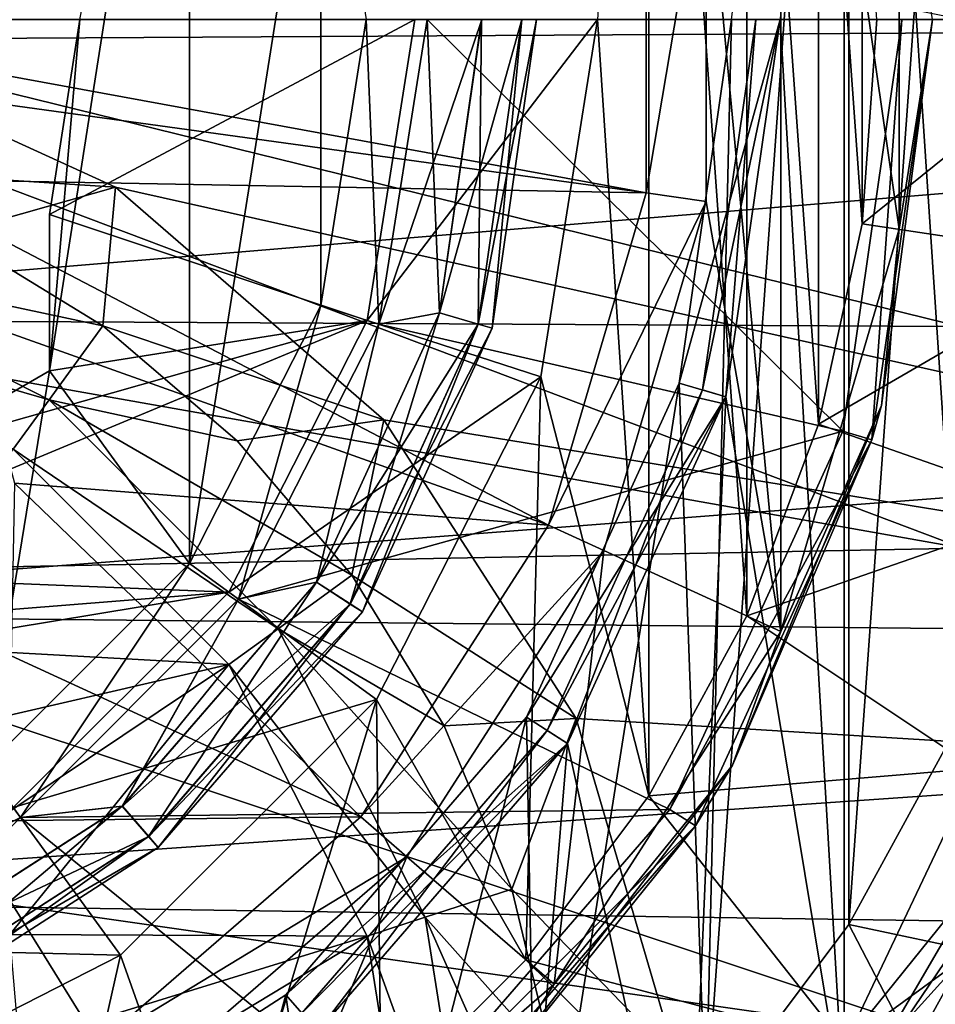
# Model space of a CAD drawing. Header units: millimetres. Extents: x -144 to 364, y -408 to 1133.
# Tile 130 of 256: x 80 to 87, y -8 to 0. Entities that reach past the tile are written whole.
import ezdxf

# ---------------------------------------------------------------- set-up
doc = ezdxf.new("R2010")
doc.units = ezdxf.units.MM
doc.header["$LTSCALE"] = 41.718519
for name, color, linetype in [('1', 7, 'CONTINUOUS'), ('104', 7, 'CONTINUOUS'), ('121', 7, 'CONTINUOUS'), ('219', 7, 'CONTINUOUS'), ('220', 7, 'CONTINUOUS'), ('221', 7, 'CONTINUOUS'), ('225', 7, 'CONTINUOUS'), ('227', 7, 'CONTINUOUS'), ('228', 7, 'CONTINUOUS'), ('229', 7, 'CONTINUOUS'), ('230', 7, 'CONTINUOUS'), ('231', 7, 'CONTINUOUS'), ('232', 7, 'CONTINUOUS'), ('233', 7, 'CONTINUOUS'), ('234', 7, 'CONTINUOUS'), ('239', 7, 'CONTINUOUS'), ('241', 7, 'CONTINUOUS'), ('271', 7, 'CONTINUOUS'), ('274', 7, 'CONTINUOUS'), ('275', 7, 'CONTINUOUS'), ('276', 7, 'CONTINUOUS'), ('281', 7, 'CONTINUOUS'), ('283', 7, 'CONTINUOUS'), ('301', 7, 'CONTINUOUS'), ('302', 7, 'CONTINUOUS'), ('306', 7, 'CONTINUOUS'), ('309', 7, 'CONTINUOUS'), ('310', 7, 'CONTINUOUS'), ('314', 7, 'CONTINUOUS'), ('315', 7, 'CONTINUOUS'), ('316', 7, 'CONTINUOUS'), ('317', 7, 'CONTINUOUS'), ('318', 7, 'CONTINUOUS'), ('320', 7, 'CONTINUOUS'), ('323', 7, 'CONTINUOUS'), ('324', 7, 'CONTINUOUS'), ('672', 7, 'CONTINUOUS'), ('690', 7, 'CONTINUOUS'), ('714', 7, 'CONTINUOUS'), ('729', 7, 'CONTINUOUS'), ('730', 7, 'CONTINUOUS'), ('87', 7, 'CONTINUOUS'), ('92', 7, 'CONTINUOUS')]:
    doc.layers.add(name, color=color, linetype=linetype)

msp = doc.modelspace()

# ---------------------------------------------------------------- linework, layer by layer
at = {"layer": '1', "color": 7, "linetype": 'CONTINUOUS', "true_color": 0xaaaaaa}
for points in [[(86.5647, -7.4322, -42), (85.3893, -9.0024, -42), (86.5647, 7.4322, -42), (86.5647, -7.4322, -42)], [(86.5647, 7.4322, -42), (85.3893, -9.0024, -42), (85.6, 0, -42), (86.5647, 7.4322, -42)], [(87.5047, 5.7107, -42), (86.5647, -7.4322, -42), (86.5647, 7.4322, -42), (87.5047, 5.7107, -42)], [(87.5047, -5.7107, -42), (86.5647, -7.4322, -42), (87.5047, 5.7107, -42), (87.5047, -5.7107, -42)], [(85.6, 0, -42), (85.3893, -9.0024, -42), (85.1706, -2.9863, -42), (85.6, 0, -42)], [(85.1706, -2.9863, -42), (84.0024, -10.3893, -42), (83.9173, -5.7308, -42), (85.1706, -2.9863, -42)], [(85.3893, -9.0024, -42), (84.0024, -10.3893, -42), (85.1706, -2.9863, -42), (85.3893, -9.0024, -42)], [(83.9173, -5.7308, -42), (82.4322, -11.5648, -42), (81.9415, -8.0109, -42), (83.9173, -5.7308, -42)], [(84.0024, -10.3893, -42), (82.4322, -11.5648, -42), (83.9173, -5.7308, -42), (84.0024, -10.3893, -42)], [(81.9415, -8.0109, -42), (80.7107, -12.5048, -42), (79.4034, -9.6421, -42), (81.9415, -8.0109, -42)], [(82.4322, -11.5648, -42), (80.7107, -12.5048, -42), (81.9415, -8.0109, -42), (82.4322, -11.5648, -42)]]:
    msp.add_3dface(points, dxfattribs=at)
at = {"layer": '104', "color": 7, "linetype": 'CONTINUOUS', "true_color": 0xaaaaaa}
for points in [[(87.5, -7.2171, -18.6524), (87.6062, -6.1529, -20.5402), (86.5318, -8.4183, -18.923), (87.5, -7.2171, -18.6524)], [(87.5, -7.7114, -17.8066), (87.5, -7.2171, -18.6524), (86.5318, -8.4183, -18.923), (87.5, -7.7114, -17.8066)], [(87.5, -7.7114, -17.8066), (86.5318, -8.4183, -18.923), (85.804, -9.5882, -17.8391), (87.5, -7.7114, -17.8066)], [(87.5, -7.7114, -17.8066), (85.804, -9.5882, -17.8391), (86.2422, -9.9812, -15.7127), (87.5, -7.7114, -17.8066)], [(87.5, -9.1473, -15.6469), (87.5, -7.7114, -17.8066), (86.2422, -9.9812, -15.7127), (87.5, -9.1473, -15.6469)]]:
    msp.add_3dface(points, dxfattribs=at)
at = {"layer": '121', "color": 7, "linetype": 'CONTINUOUS', "true_color": 0xaaaaaa}
for points in [[(86.5647, -7.4322, -42), (87.5047, -5.7107, -42), (89.9708, -8.156, -20.637), (86.5647, -7.4322, -42)], [(85.3893, -9.0024, -42), (86.5647, -7.4322, -42), (88.4099, -10.99, -18.7621), (85.3893, -9.0024, -42)], [(88.4099, -10.99, -18.7621), (86.5647, -7.4322, -42), (89.9708, -8.156, -20.637), (88.4099, -10.99, -18.7621)]]:
    msp.add_3dface(points, dxfattribs=at)
at = {"layer": '219', "color": 7, "linetype": 'CONTINUOUS', "true_color": 0xaaaaaa}
for points in [[(81.1486, 4.4671, -34.5), (81.1486, -4.4671, -34.5), (80, -2.8868, -34.5), (81.1486, 4.4671, -34.5)], [(80.25, 0, -34.5), (81.1486, 4.4671, -34.5), (80, -2.8868, -34.5), (80.25, 0, -34.5)], [(81.1486, 4.4671, -34.5), (82.2281, 2.3484, -34.5), (81.1486, -4.4671, -34.5), (81.1486, 4.4671, -34.5)], [(81.1486, -4.4671, -34.5), (82.2281, 2.3484, -34.5), (82.2281, -2.3484, -34.5), (81.1486, -4.4671, -34.5)], [(82.2281, 2.3484, -34.5), (82.6, 0, -34.5), (82.2281, -2.3484, -34.5), (82.2281, 2.3484, -34.5)], [(80, -1.6008, -34.5), (80.25, 0, -34.5), (80, -2.8868, -34.5), (80, -1.6008, -34.5)], [(80, -2.8868, -34.5), (79.4671, -6.1486, -34.5), (78.8863, -3.5297, -34.5), (80, -2.8868, -34.5)], [(81.1486, -4.4671, -34.5), (79.4671, -6.1486, -34.5), (80, -2.8868, -34.5), (81.1486, -4.4671, -34.5)]]:
    msp.add_3dface(points, dxfattribs=at)
at = {"layer": '220', "color": 7, "linetype": 'CONTINUOUS', "true_color": 0xaaaaaa}
for points in [[(80.25, 0, -34.5), (80, -1.6008, -34.5), (80.25, 0, -30.5), (80.25, 0, -34.5)], [(80.25, 0, -30.5), (80, -1.6008, -34.5), (80, -1.6008, -30.5), (80.25, 0, -30.5)]]:
    msp.add_3dface(points, dxfattribs=at)
at = {"layer": '221', "color": 7, "linetype": 'CONTINUOUS', "true_color": 0xaaaaaa}
for points in [[(80.25, 0, -30.5), (80, -1.6008, -30.5), (83, 0, -30.5), (80.25, 0, -30.5)], [(83, 0, -30.5), (80, -1.6008, -30.5), (82.6085, -2.4721, -30.5), (83, 0, -30.5)], [(82.6085, -2.4721, -30.5), (80, -1.6008, -30.5), (80, -2.8868, -30.5), (82.6085, -2.4721, -30.5)], [(81.4722, -4.7023, -30.5), (82.6085, -2.4721, -30.5), (77.625, -4.5466, -30.5), (81.4722, -4.7023, -30.5)], [(77.625, -4.5466, -30.5), (82.6085, -2.4721, -30.5), (78.8863, -3.5297, -30.5), (77.625, -4.5466, -30.5)], [(78.8863, -3.5297, -30.5), (82.6085, -2.4721, -30.5), (80, -2.8868, -30.5), (78.8863, -3.5297, -30.5)], [(76.1137, -5.1305, -30.5), (81.4722, -4.7023, -30.5), (77.625, -4.5466, -30.5), (76.1137, -5.1305, -30.5)], [(79.7022, -6.4722, -30.5), (81.4722, -4.7023, -30.5), (75, -5.7735, -30.5), (79.7022, -6.4722, -30.5)], [(75, -5.7735, -30.5), (81.4722, -4.7023, -30.5), (76.1137, -5.1305, -30.5), (75, -5.7735, -30.5)]]:
    msp.add_3dface(points, dxfattribs=at)
at = {"layer": '225', "color": 7, "linetype": 'CONTINUOUS', "true_color": 0xaaaaaa}
for points in [[(86, 0, -46), (85.6, 0, -46), (85.1707, -2.9863, -46), (86, 0, -46)], [(85.5544, -3.099, -46), (86, 0, -46), (85.1707, -2.9863, -46), (85.5544, -3.099, -46)], [(83.9173, -5.7307, -46), (85.5544, -3.099, -46), (85.1707, -2.9863, -46), (83.9173, -5.7307, -46)], [(84.2538, -5.947, -46), (85.5544, -3.099, -46), (83.9173, -5.7307, -46), (84.2538, -5.947, -46)], [(81.9415, -8.0109, -46), (84.2538, -5.947, -46), (83.9173, -5.7307, -46), (81.9415, -8.0109, -46)], [(82.2035, -8.3132, -46), (84.2538, -5.947, -46), (81.9415, -8.0109, -46), (82.2035, -8.3132, -46)], [(79.4034, -9.6421, -46), (82.2035, -8.3132, -46), (81.9415, -8.0109, -46), (79.4034, -9.6421, -46)]]:
    msp.add_3dface(points, dxfattribs=at)
at = {"layer": '227', "color": 7, "linetype": 'CONTINUOUS', "true_color": 0xaaaaaa}
for points in [[(83.1, 0, -49.7), (86.5139, -3.3807, -49.7), (82.7036, -2.503, -49.7), (83.1, 0, -49.7)], [(83.1, 0, -49.7), (87, 0, -49.7), (86.5139, -3.3807, -49.7), (83.1, 0, -49.7)], [(82.7036, -2.503, -49.7), (86.5139, -3.3807, -49.7), (81.5531, -4.761, -49.7), (82.7036, -2.503, -49.7)], [(86.5139, -3.3807, -49.7), (85.095, -6.4877, -49.7), (81.5531, -4.761, -49.7), (86.5139, -3.3807, -49.7)], [(81.5531, -4.761, -49.7), (85.095, -6.4877, -49.7), (79.761, -6.5531, -49.7), (81.5531, -4.761, -49.7)], [(85.095, -6.4877, -49.7), (82.8583, -9.069, -49.7), (79.761, -6.5531, -49.7), (85.095, -6.4877, -49.7)], [(79.761, -6.5531, -49.7), (82.8583, -9.069, -49.7), (77.503, -7.7036, -49.7), (79.761, -6.5531, -49.7)], [(77.503, -7.7036, -49.7), (82.8583, -9.069, -49.7), (75, -8.1, -49.7), (77.503, -7.7036, -49.7)]]:
    msp.add_3dface(points, dxfattribs=at)
at = {"layer": '228', "color": 7, "linetype": 'CONTINUOUS', "true_color": 0xaaaaaa}
for points in [[(83.1, 0, -48.8), (83.1, 0, -49.7), (82.7036, -2.503, -49.7), (83.1, 0, -48.8)], [(83.1, 0, -48.8), (82.7036, -2.503, -49.7), (82.7036, -2.503, -48.8), (83.1, 0, -48.8)], [(82.7036, -2.503, -49.7), (81.5531, -4.761, -49.7), (82.7036, -2.503, -48.8), (82.7036, -2.503, -49.7)], [(82.7036, -2.503, -48.8), (81.5531, -4.761, -49.7), (81.5531, -4.761, -48.8), (82.7036, -2.503, -48.8)], [(81.5531, -4.761, -49.7), (79.761, -6.5531, -49.7), (81.5531, -4.761, -48.8), (81.5531, -4.761, -49.7)], [(81.5531, -4.761, -48.8), (79.761, -6.5531, -49.7), (79.761, -6.5531, -48.8), (81.5531, -4.761, -48.8)], [(79.761, -6.5531, -49.7), (77.503, -7.7036, -49.7), (79.761, -6.5531, -48.8), (79.761, -6.5531, -49.7)], [(79.761, -6.5531, -48.8), (77.503, -7.7036, -49.7), (77.503, -7.7036, -48.8), (79.761, -6.5531, -48.8)]]:
    msp.add_3dface(points, dxfattribs=at)
at = {"layer": '229', "color": 7, "linetype": 'CONTINUOUS', "true_color": 0xaaaaaa}
for points in [[(82.7035, -2.5031, -47), (83.1, 0, -47), (83.2021, -2.4084, -47.1196), (82.7035, -2.5031, -47)], [(83.55, 0, -48.6794), (83.1, 0, -48.8), (82.7036, -2.503, -48.8), (83.55, 0, -48.6794)], [(83.55, 0, -48.6794), (82.7036, -2.503, -48.8), (83.2037, -2.4088, -48.6794), (83.55, 0, -48.6794)], [(83.1, 0, -47), (83.5484, 0, -47.1196), (83.2021, -2.4084, -47.1196), (83.1, 0, -47)], [(83.2021, -2.4084, -47.1196), (83.5484, 0, -47.1196), (83.5191, -2.5014, -47.4488), (83.2021, -2.4084, -47.1196)], [(83.8797, 0, -48.3496), (83.55, 0, -48.6794), (83.2037, -2.4088, -48.6794), (83.8797, 0, -48.3496)], [(83.8797, 0, -48.3496), (83.2037, -2.4088, -48.6794), (83.52, -2.5017, -48.3496), (83.8797, 0, -48.3496)], [(83.5484, 0, -47.1196), (83.8787, 0, -47.4488), (83.5191, -2.5014, -47.4488), (83.5484, 0, -47.1196)], [(83.8787, 0, -47.4488), (83.6354, -2.5356, -47.8991), (83.5191, -2.5014, -47.4488), (83.8787, 0, -47.4488)], [(84, 0, -47.8991), (83.8797, 0, -48.3496), (83.52, -2.5017, -48.3496), (84, 0, -47.8991)], [(84, 0, -47.8991), (83.52, -2.5017, -48.3496), (83.6354, -2.5356, -47.8991), (84, 0, -47.8991)], [(83.8787, 0, -47.4488), (84, 0, -47.8991), (83.6354, -2.5356, -47.8991), (83.8787, 0, -47.4488)], [(82.1913, -4.6216, -47.1196), (82.7035, -2.5031, -47), (83.2021, -2.4084, -47.1196), (82.1913, -4.6216, -47.1196)], [(82.1913, -4.6216, -47.1196), (83.2021, -2.4084, -47.1196), (82.4693, -4.8002, -47.4488), (82.1913, -4.6216, -47.1196)], [(83.2037, -2.4088, -48.6794), (82.7036, -2.503, -48.8), (82.1927, -4.6225, -48.6794), (83.2037, -2.4088, -48.6794)], [(83.2037, -2.4088, -48.6794), (82.1927, -4.6225, -48.6794), (83.52, -2.5017, -48.3496), (83.2037, -2.4088, -48.6794)], [(83.2021, -2.4084, -47.1196), (83.5191, -2.5014, -47.4488), (82.4693, -4.8002, -47.4488), (83.2021, -2.4084, -47.1196)], [(81.553, -4.761, -47), (82.7035, -2.5031, -47), (82.1913, -4.6216, -47.1196), (81.553, -4.761, -47)], [(82.7036, -2.503, -48.8), (81.5531, -4.761, -48.8), (82.1927, -4.6225, -48.6794), (82.7036, -2.503, -48.8)], [(83.52, -2.5017, -48.3496), (82.1927, -4.6225, -48.6794), (82.47, -4.8007, -48.3496), (83.52, -2.5017, -48.3496)], [(83.5191, -2.5014, -47.4488), (82.5713, -4.8658, -47.8991), (82.4693, -4.8002, -47.4488), (83.5191, -2.5014, -47.4488)], [(83.52, -2.5017, -48.3496), (82.47, -4.8007, -48.3496), (83.6354, -2.5356, -47.8991), (83.52, -2.5017, -48.3496)], [(83.6354, -2.5356, -47.8991), (82.5713, -4.8658, -47.8991), (83.5191, -2.5014, -47.4488), (83.6354, -2.5356, -47.8991)], [(83.6354, -2.5356, -47.8991), (82.47, -4.8007, -48.3496), (82.5713, -4.8658, -47.8991), (83.6354, -2.5356, -47.8991)], [(80.598, -6.4604, -47.1196), (81.553, -4.761, -47), (82.1913, -4.6216, -47.1196), (80.598, -6.4604, -47.1196)], [(80.598, -6.4604, -47.1196), (82.1913, -4.6216, -47.1196), (80.8143, -6.7101, -47.4488), (80.598, -6.4604, -47.1196)], [(82.1927, -4.6225, -48.6794), (81.5531, -4.761, -48.8), (80.5991, -6.4617, -48.6794), (82.1927, -4.6225, -48.6794)], [(82.1927, -4.6225, -48.6794), (80.5991, -6.4617, -48.6794), (82.47, -4.8007, -48.3496), (82.1927, -4.6225, -48.6794)], [(82.1913, -4.6216, -47.1196), (82.4693, -4.8002, -47.4488), (80.8143, -6.7101, -47.4488), (82.1913, -4.6216, -47.1196)], [(81.5531, -4.761, -48.8), (79.761, -6.5531, -48.8), (80.5991, -6.4617, -48.6794), (81.5531, -4.761, -48.8)], [(79.7611, -6.553, -47), (81.553, -4.761, -47), (80.598, -6.4604, -47.1196), (79.7611, -6.553, -47)], [(82.47, -4.8007, -48.3496), (80.5991, -6.4617, -48.6794), (80.8149, -6.7108, -48.3496), (82.47, -4.8007, -48.3496)], [(82.4693, -4.8002, -47.4488), (80.8937, -6.8017, -47.8991), (80.8143, -6.7101, -47.4488), (82.4693, -4.8002, -47.4488)], [(82.47, -4.8007, -48.3496), (80.8149, -6.7108, -48.3496), (82.5713, -4.8658, -47.8991), (82.47, -4.8007, -48.3496)], [(82.5713, -4.8658, -47.8991), (80.8937, -6.8017, -47.8991), (82.4693, -4.8002, -47.4488), (82.5713, -4.8658, -47.8991)], [(82.5713, -4.8658, -47.8991), (80.8149, -6.7108, -48.3496), (80.8937, -6.8017, -47.8991), (82.5713, -4.8658, -47.8991)], [(78.5511, -7.7759, -47.1196), (79.7611, -6.553, -47), (80.598, -6.4604, -47.1196), (78.5511, -7.7759, -47.1196)], [(78.5511, -7.7759, -47.1196), (80.598, -6.4604, -47.1196), (78.6884, -8.0764, -47.4488), (78.5511, -7.7759, -47.1196)], [(80.5991, -6.4617, -48.6794), (79.761, -6.5531, -48.8), (78.5518, -7.7774, -48.6794), (80.5991, -6.4617, -48.6794)], [(80.5991, -6.4617, -48.6794), (78.5518, -7.7774, -48.6794), (80.8149, -6.7108, -48.3496), (80.5991, -6.4617, -48.6794)], [(80.598, -6.4604, -47.1196), (80.8143, -6.7101, -47.4488), (78.6884, -8.0764, -47.4488), (80.598, -6.4604, -47.1196)], [(77.503, -7.7036, -47), (79.7611, -6.553, -47), (78.5511, -7.7759, -47.1196), (77.503, -7.7036, -47)], [(79.761, -6.5531, -48.8), (77.503, -7.7036, -48.8), (78.5518, -7.7774, -48.6794), (79.761, -6.5531, -48.8)], [(80.8149, -6.7108, -48.3496), (78.5518, -7.7774, -48.6794), (78.6887, -8.0772, -48.3496), (80.8149, -6.7108, -48.3496)], [(80.8143, -6.7101, -47.4488), (78.7387, -8.1867, -47.8991), (78.6884, -8.0764, -47.4488), (80.8143, -6.7101, -47.4488)], [(80.8149, -6.7108, -48.3496), (78.6887, -8.0772, -48.3496), (80.8937, -6.8017, -47.8991), (80.8149, -6.7108, -48.3496)], [(80.8937, -6.8017, -47.8991), (78.7387, -8.1867, -47.8991), (80.8143, -6.7101, -47.4488), (80.8937, -6.8017, -47.8991)], [(80.8937, -6.8017, -47.8991), (78.6887, -8.0772, -48.3496), (78.7387, -8.1867, -47.8991), (80.8937, -6.8017, -47.8991)]]:
    msp.add_3dface(points, dxfattribs=at)
at = {"layer": '230', "color": 7, "linetype": 'CONTINUOUS', "true_color": 0xaaaaaa}
for points in [[(82.6, 0, -34.5), (82.6, 0, -46.5), (82.228, -2.3486, -46.5), (82.6, 0, -34.5)], [(82.2281, -2.3484, -34.5), (82.6, 0, -34.5), (82.228, -2.3486, -46.5), (82.2281, -2.3484, -34.5)], [(81.1485, -4.4672, -46.5), (81.1486, -4.4671, -34.5), (82.228, -2.3486, -46.5), (81.1485, -4.4672, -46.5)], [(81.1486, -4.4671, -34.5), (82.2281, -2.3484, -34.5), (82.228, -2.3486, -46.5), (81.1486, -4.4671, -34.5)], [(79.4671, -6.1486, -34.5), (81.1486, -4.4671, -34.5), (79.4672, -6.1485, -46.5), (79.4671, -6.1486, -34.5)], [(79.4672, -6.1485, -46.5), (81.1486, -4.4671, -34.5), (81.1485, -4.4672, -46.5), (79.4672, -6.1485, -46.5)]]:
    msp.add_3dface(points, dxfattribs=at)
at = {"layer": '231', "color": 7, "linetype": 'CONTINUOUS', "true_color": 0xaaaaaa}
for points in [[(83, 0, -30.5), (82.6085, -2.4721, -30.5), (84.5, 0, -33), (83, 0, -30.5)], [(84.5, 0, -33), (82.6085, -2.4721, -30.5), (84.0351, -2.9356, -33), (84.5, 0, -33)], [(82.6085, -2.4721, -30.5), (81.4722, -4.7023, -30.5), (84.0351, -2.9356, -33), (82.6085, -2.4721, -30.5)], [(84.0351, -2.9356, -33), (81.4722, -4.7023, -30.5), (82.6856, -5.584, -33), (84.0351, -2.9356, -33)], [(81.4722, -4.7023, -30.5), (79.7022, -6.4722, -30.5), (82.6856, -5.584, -33), (81.4722, -4.7023, -30.5)], [(82.6856, -5.584, -33), (79.7022, -6.4722, -30.5), (80.5839, -7.6857, -33), (82.6856, -5.584, -33)], [(79.7022, -6.4722, -30.5), (77.4721, -7.6085, -30.5), (80.5839, -7.6857, -33), (79.7022, -6.4722, -30.5)], [(80.5839, -7.6857, -33), (77.4721, -7.6085, -30.5), (77.9357, -9.035, -33), (80.5839, -7.6857, -33)]]:
    msp.add_3dface(points, dxfattribs=at)
at = {"layer": '232', "color": 7, "linetype": 'CONTINUOUS', "true_color": 0xaaaaaa}
for points in [[(84.5, 0, -35), (84.0351, -2.9356, -33), (84.035, -2.9357, -35), (84.5, 0, -35)], [(84.5, 0, -35), (84.5, 0, -33), (84.0351, -2.9356, -33), (84.5, 0, -35)], [(84.0351, -2.9356, -33), (82.6856, -5.584, -33), (84.035, -2.9357, -35), (84.0351, -2.9356, -33)], [(84.035, -2.9357, -35), (82.6856, -5.584, -33), (82.6857, -5.5839, -35), (84.035, -2.9357, -35)], [(82.6857, -5.5839, -35), (82.6856, -5.584, -33), (80.5839, -7.6857, -35), (82.6857, -5.5839, -35)], [(82.6856, -5.584, -33), (80.5839, -7.6857, -33), (80.5839, -7.6857, -35), (82.6856, -5.584, -33)], [(80.5839, -7.6857, -33), (77.9357, -9.035, -33), (80.5839, -7.6857, -35), (80.5839, -7.6857, -33)], [(80.5839, -7.6857, -35), (77.9357, -9.035, -33), (77.9357, -9.035, -35), (80.5839, -7.6857, -35)]]:
    msp.add_3dface(points, dxfattribs=at)
at = {"layer": '233', "color": 7, "linetype": 'CONTINUOUS', "true_color": 0xaaaaaa}
for points in [[(85.6, 0, -42), (85.1706, -2.9863, -42), (85.6, 0, -46), (85.6, 0, -42)], [(85.6, 0, -46), (85.1706, -2.9863, -42), (85.1707, -2.9863, -46), (85.6, 0, -46)], [(85.1706, -2.9863, -42), (83.9173, -5.7308, -42), (83.9173, -5.7307, -46), (85.1706, -2.9863, -42)], [(85.1706, -2.9863, -42), (83.9173, -5.7307, -46), (85.1707, -2.9863, -46), (85.1706, -2.9863, -42)], [(83.9173, -5.7308, -42), (81.9415, -8.0109, -42), (83.9173, -5.7307, -46), (83.9173, -5.7308, -42)], [(81.9415, -8.0109, -42), (81.9415, -8.0109, -46), (83.9173, -5.7307, -46), (81.9415, -8.0109, -42)], [(81.9415, -8.0109, -42), (79.4034, -9.6421, -42), (81.9415, -8.0109, -46), (81.9415, -8.0109, -42)], [(79.4034, -9.6421, -42), (79.4034, -9.6421, -46), (81.9415, -8.0109, -46), (79.4034, -9.6421, -42)]]:
    msp.add_3dface(points, dxfattribs=at)
at = {"layer": '234', "color": 7, "linetype": 'CONTINUOUS', "true_color": 0xaaaaaa}
for points in [[(87, 0, -49.7), (87, 0, -46), (86.5139, -3.3808, -46), (87, 0, -49.7)], [(86.5139, -3.3807, -49.7), (87, 0, -49.7), (86.5139, -3.3808, -46), (86.5139, -3.3807, -49.7)], [(85.095, -6.4877, -49.7), (86.5139, -3.3807, -49.7), (85.095, -6.4877, -46), (85.095, -6.4877, -49.7)], [(85.095, -6.4877, -46), (86.5139, -3.3807, -49.7), (86.5139, -3.3808, -46), (85.095, -6.4877, -46)], [(82.8583, -9.069, -49.7), (85.095, -6.4877, -49.7), (82.8583, -9.069, -46), (82.8583, -9.069, -49.7)], [(82.8583, -9.069, -46), (85.095, -6.4877, -49.7), (85.095, -6.4877, -46), (82.8583, -9.069, -46)]]:
    msp.add_3dface(points, dxfattribs=at)
at = {"layer": '239', "color": 7, "linetype": 'CONTINUOUS', "true_color": 0xaaaaaa}
for points in [[(80, -1.6008, -34.5), (80, -2.8868, -34.5), (80, -2.8868, -30.5), (80, -1.6008, -34.5)], [(80, -1.6008, -30.5), (80, -1.6008, -34.5), (80, -2.8868, -30.5), (80, -1.6008, -30.5)]]:
    msp.add_3dface(points, dxfattribs=at)
at = {"layer": '241', "color": 7, "linetype": 'CONTINUOUS', "true_color": 0xaaaaaa}
for points in [[(82.6, 0, -46.5), (82.7035, -2.5031, -47), (82.228, -2.3486, -46.5), (82.6, 0, -46.5)], [(82.6, 0, -46.5), (83.1, 0, -47), (82.7035, -2.5031, -47), (82.6, 0, -46.5)], [(81.553, -4.761, -47), (81.1485, -4.4672, -46.5), (82.228, -2.3486, -46.5), (81.553, -4.761, -47)], [(82.7035, -2.5031, -47), (81.553, -4.761, -47), (82.228, -2.3486, -46.5), (82.7035, -2.5031, -47)], [(79.7611, -6.553, -47), (79.4672, -6.1485, -46.5), (81.1485, -4.4672, -46.5), (79.7611, -6.553, -47)], [(81.553, -4.761, -47), (79.7611, -6.553, -47), (81.1485, -4.4672, -46.5), (81.553, -4.761, -47)], [(79.7611, -6.553, -47), (77.503, -7.7036, -47), (79.4672, -6.1485, -46.5), (79.7611, -6.553, -47)]]:
    msp.add_3dface(points, dxfattribs=at)
at = {"layer": '271', "color": 7, "linetype": 'CONTINUOUS', "true_color": 0xaaaaaa}
for points in [[(86.5139, -3.3808, -46), (87, 0, -46), (86.7538, -3.4512, -46), (86.5139, -3.3808, -46)], [(86.7538, -3.4512, -46), (87, 0, -46), (87.25, 0, -46), (86.7538, -3.4512, -46)], [(85.095, -6.4877, -46), (86.5139, -3.3808, -46), (86.7538, -3.4512, -46), (85.095, -6.4877, -46)], [(85.3053, -6.6229, -46), (85.095, -6.4877, -46), (86.7538, -3.4512, -46), (85.3053, -6.6229, -46)], [(82.8583, -9.069, -46), (85.095, -6.4877, -46), (85.3053, -6.6229, -46), (82.8583, -9.069, -46)], [(83.0221, -9.2579, -46), (82.8583, -9.069, -46), (85.3053, -6.6229, -46), (83.0221, -9.2579, -46)]]:
    msp.add_3dface(points, dxfattribs=at)
at = {"layer": '274', "color": 7, "linetype": 'CONTINUOUS', "true_color": 0xaaaaaa}
for points in [[(86.5249, -8.963, -43.8), (86.5249, 8.963, -43.8), (86, 0, -43.8), (86.5249, -8.963, -43.8)], [(87.6058, 7.3656, -43.8), (86.5249, 8.963, -43.8), (87.6058, -7.3656, -43.8), (87.6058, 7.3656, -43.8)], [(87.6058, -7.3656, -43.8), (86.5249, 8.963, -43.8), (86.5249, -8.963, -43.8), (87.6058, -7.3656, -43.8)], [(86.5249, -8.963, -43.8), (86, 0, -43.8), (85.5544, -3.0991, -43.8), (86.5249, -8.963, -43.8)], [(84.2537, -5.9471, -43.8), (85.2429, -10.404, -43.8), (85.5544, -3.0991, -43.8), (84.2537, -5.9471, -43.8)], [(85.2429, -10.404, -43.8), (86.5249, -8.963, -43.8), (85.5544, -3.0991, -43.8), (85.2429, -10.404, -43.8)], [(82.2034, -8.3133, -43.8), (83.7821, -11.6634, -43.8), (84.2537, -5.9471, -43.8), (82.2034, -8.3133, -43.8)], [(83.7821, -11.6634, -43.8), (85.2429, -10.404, -43.8), (84.2537, -5.9471, -43.8), (83.7821, -11.6634, -43.8)]]:
    msp.add_3dface(points, dxfattribs=at)
at = {"layer": '275', "color": 7, "linetype": 'CONTINUOUS', "true_color": 0xaaaaaa}
for points in [[(85.8, 0, -44), (85.8, 0, -45.8), (85.3625, -3.0428, -45.8), (85.8, 0, -44)], [(85.8, 0, -44), (85.3625, -3.0428, -45.8), (85.3625, -3.0428, -44), (85.8, 0, -44)], [(85.3625, -3.0428, -45.8), (84.0855, -5.839, -45.8), (85.3625, -3.0428, -44), (85.3625, -3.0428, -45.8)], [(85.3625, -3.0428, -44), (84.0855, -5.839, -45.8), (84.0855, -5.839, -44), (85.3625, -3.0428, -44)], [(84.0855, -5.839, -45.8), (82.0724, -8.1622, -45.8), (84.0855, -5.839, -44), (84.0855, -5.839, -45.8)], [(84.0855, -5.839, -44), (82.0724, -8.1622, -45.8), (82.0724, -8.1622, -44), (84.0855, -5.839, -44)]]:
    msp.add_3dface(points, dxfattribs=at)
at = {"layer": '276', "color": 7, "linetype": 'CONTINUOUS', "true_color": 0xaaaaaa}
for points in [[(86.7538, -3.4512, -46), (87.25, 0, -46), (86.8326, -3.1705, -51.0866), (86.7538, -3.4512, -46)], [(87.25, 0, -46), (87.25, 0, -51.0866), (86.8326, -3.1705, -51.0866), (87.25, 0, -46)], [(85.6088, -6.125, -51.0866), (86.7538, -3.4512, -46), (86.8326, -3.1705, -51.0866), (85.6088, -6.125, -51.0866)], [(85.3053, -6.6229, -46), (86.7538, -3.4512, -46), (85.6088, -6.125, -51.0866), (85.3053, -6.6229, -46)], [(83.6621, -8.6621, -51.0866), (85.3053, -6.6229, -46), (85.6088, -6.125, -51.0866), (83.6621, -8.6621, -51.0866)], [(83.0221, -9.2579, -46), (85.3053, -6.6229, -46), (83.6621, -8.6621, -51.0866), (83.0221, -9.2579, -46)]]:
    msp.add_3dface(points, dxfattribs=at)
at = {"layer": '281', "color": 7, "linetype": 'CONTINUOUS', "true_color": 0xaaaaaa}
for points in [[(86, 0, -43.8), (85.8, 0, -44), (85.3625, -3.0428, -44), (86, 0, -43.8)], [(85.5544, -3.0991, -43.8), (86, 0, -43.8), (85.3625, -3.0428, -44), (85.5544, -3.0991, -43.8)], [(85.5544, -3.0991, -43.8), (85.3625, -3.0428, -44), (84.0855, -5.839, -44), (85.5544, -3.0991, -43.8)], [(84.2537, -5.9471, -43.8), (85.5544, -3.0991, -43.8), (84.0855, -5.839, -44), (84.2537, -5.9471, -43.8)], [(84.2537, -5.9471, -43.8), (84.0855, -5.839, -44), (82.0724, -8.1622, -44), (84.2537, -5.9471, -43.8)], [(82.2034, -8.3133, -43.8), (84.2537, -5.9471, -43.8), (82.0724, -8.1622, -44), (82.2034, -8.3133, -43.8)]]:
    msp.add_3dface(points, dxfattribs=at)
at = {"layer": '283', "color": 7, "linetype": 'CONTINUOUS', "true_color": 0xaaaaaa}
for points in [[(85.8, 0, -45.8), (85.5544, -3.099, -46), (85.3625, -3.0428, -45.8), (85.8, 0, -45.8)], [(86, 0, -46), (85.5544, -3.099, -46), (85.8, 0, -45.8), (86, 0, -46)], [(84.2538, -5.947, -46), (84.0855, -5.839, -45.8), (85.3625, -3.0428, -45.8), (84.2538, -5.947, -46)], [(85.5544, -3.099, -46), (84.2538, -5.947, -46), (85.3625, -3.0428, -45.8), (85.5544, -3.099, -46)], [(82.2035, -8.3132, -46), (82.0724, -8.1622, -45.8), (84.0855, -5.839, -45.8), (82.2035, -8.3132, -46)], [(84.2538, -5.947, -46), (82.2035, -8.3132, -46), (84.0855, -5.839, -45.8), (84.2538, -5.947, -46)]]:
    msp.add_3dface(points, dxfattribs=at)
at = {"layer": '301', "color": 7, "linetype": 'CONTINUOUS', "true_color": 0xaaaaaa}
for points in [[(86.527, -8.9603, -57.5), (104.9819, -6.8299, -57.5), (88.4675, -5.6379, -57.5), (86.527, -8.9603, -57.5)], [(104.0281, -10.1454, -57.5), (104.9819, -6.8299, -57.5), (86.527, -8.9603, -57.5), (104.0281, -10.1454, -57.5)]]:
    msp.add_3dface(points, dxfattribs=at)
at = {"layer": '302', "color": 7, "linetype": 'CONTINUOUS', "true_color": 0xaaaaaa}
for points in [[(75, 0.25, -77.5), (106.75, 0, -77.5), (77.8878, -0.1652, -77.5), (75, 0.25, -77.5)], [(106.75, 0, -77.5), (105.954, -7.0649, -77.5), (77.8878, -0.1652, -77.5), (106.75, 0, -77.5)], [(77.8878, -0.1652, -77.5), (105.954, -7.0649, -77.5), (80.5416, -1.3772, -77.5), (77.8878, -0.1652, -77.5)], [(80.5416, -1.3772, -77.5), (105.954, -7.0649, -77.5), (82.7464, -3.2877, -77.5), (80.5416, -1.3772, -77.5)], [(82.7464, -3.2877, -77.5), (105.954, -7.0649, -77.5), (84.3237, -5.742, -77.5), (82.7464, -3.2877, -77.5)], [(84.3237, -5.742, -77.5), (105.954, -7.0649, -77.5), (85.1457, -8.5413, -77.5), (84.3237, -5.742, -77.5)], [(105.954, -7.0649, -77.5), (103.6057, -13.7759, -77.5), (85.1457, -8.5413, -77.5), (105.954, -7.0649, -77.5)]]:
    msp.add_3dface(points, dxfattribs=at)
at = {"layer": '306', "color": 7, "linetype": 'CONTINUOUS', "true_color": 0xe0f2ff}
for points in [[(86.0065, -5.0267, -51), (86.0065, 5.0267, -51), (85.3931, 1.4942, -51), (86.0065, -5.0267, -51)], [(86.9768, 1.7221, -51), (86.0065, 5.0267, -51), (86.9768, -1.7221, -51), (86.9768, 1.7221, -51)], [(86.9768, -1.7221, -51), (86.0065, 5.0267, -51), (86.0065, -5.0267, -51), (86.9768, -1.7221, -51)], [(85.3931, -1.4942, -51), (86.0065, -5.0267, -51), (85.3931, 1.4942, -51), (85.3931, -1.4942, -51)], [(84.5512, -4.3618, -51), (86.0065, -5.0267, -51), (85.3931, -1.4942, -51), (84.5512, -4.3618, -51)], [(82.9353, -6.8761, -51), (84.1445, -7.9239, -51), (84.5512, -4.3618, -51), (82.9353, -6.8761, -51)], [(84.1445, -7.9239, -51), (86.0065, -5.0267, -51), (84.5512, -4.3618, -51), (84.1445, -7.9239, -51)], [(80.6767, -8.8332, -51), (81.5419, -10.1791, -51), (82.9353, -6.8761, -51), (80.6767, -8.8332, -51)], [(81.5419, -10.1791, -51), (84.1445, -7.9239, -51), (82.9353, -6.8761, -51), (81.5419, -10.1791, -51)]]:
    msp.add_3dface(points, dxfattribs=at)
at = {"layer": '309', "color": 7, "linetype": 'CONTINUOUS', "true_color": 0xe0f2ff}
for points in [[(84.8982, 1.4232, -68), (84.8982, -1.4232, -68), (84.8982, 1.423, -51.5), (84.8982, 1.4232, -68)], [(84.8982, 1.423, -51.5), (84.8982, -1.4232, -68), (84.8982, -1.423, -51.5), (84.8982, 1.423, -51.5)], [(84.8982, -1.4232, -68), (84.0963, -4.1542, -68), (84.0964, -4.1541, -51.5), (84.8982, -1.4232, -68)], [(84.8982, -1.423, -51.5), (84.8982, -1.4232, -68), (84.0964, -4.1541, -51.5), (84.8982, -1.423, -51.5)], [(84.0963, -4.1542, -68), (82.5574, -6.5487, -68), (84.0964, -4.1541, -51.5), (84.0963, -4.1542, -68)], [(84.0964, -4.1541, -51.5), (82.5574, -6.5487, -68), (82.5574, -6.5487, -51.5), (84.0964, -4.1541, -51.5)], [(82.5574, -6.5487, -68), (80.4063, -8.4126, -68), (82.5574, -6.5487, -51.5), (82.5574, -6.5487, -68)], [(82.5574, -6.5487, -51.5), (80.4063, -8.4126, -68), (80.4064, -8.4126, -51.5), (82.5574, -6.5487, -51.5)]]:
    msp.add_3dface(points, dxfattribs=at)
at = {"layer": '310', "color": 7, "linetype": 'CONTINUOUS', "true_color": 0xe0f2ff}
for points in [[(84.8982, -1.4232, -68), (84.8982, 1.4232, -68), (76.6243, 0.0942, -69.2783), (84.8982, -1.4232, -68)], [(77.6912, -0.4308, -69.1106), (84.8982, -1.4232, -68), (76.6243, 0.0942, -69.2783), (77.6912, -0.4308, -69.1106)], [(78.6538, -1.3074, -68.9343), (84.8982, -1.4232, -68), (77.6912, -0.4308, -69.1106), (78.6538, -1.3074, -68.9343)], [(84.0963, -4.1542, -68), (84.8982, -1.4232, -68), (78.6538, -1.3074, -68.9343), (84.0963, -4.1542, -68)], [(79.3528, -2.461, -68.7633), (84.0963, -4.1542, -68), (78.6538, -1.3074, -68.9343), (79.3528, -2.461, -68.7633)], [(79.7128, -3.8071, -68.6018), (84.0963, -4.1542, -68), (79.3528, -2.461, -68.7633), (79.7128, -3.8071, -68.6018)], [(79.6858, -5.2265, -68.455), (82.5574, -6.5487, -68), (79.7128, -3.8071, -68.6018), (79.6858, -5.2265, -68.455)], [(82.5574, -6.5487, -68), (84.0963, -4.1542, -68), (79.7128, -3.8071, -68.6018), (82.5574, -6.5487, -68)], [(79.2687, -6.5833, -68.3288), (82.5574, -6.5487, -68), (79.6858, -5.2265, -68.455), (79.2687, -6.5833, -68.3288)], [(80.4063, -8.4126, -68), (82.5574, -6.5487, -68), (79.2687, -6.5833, -68.3288), (80.4063, -8.4126, -68)], [(78.5062, -7.7516, -68.2278), (80.4063, -8.4126, -68), (79.2687, -6.5833, -68.3288), (78.5062, -7.7516, -68.2278)], [(77.8173, -9.5949, -68), (80.4063, -8.4126, -68), (78.5062, -7.7516, -68.2278), (77.8173, -9.5949, -68)]]:
    msp.add_3dface(points, dxfattribs=at)
at = {"layer": '314', "color": 7, "linetype": 'CONTINUOUS', "true_color": 0xe0f2ff}
for points in [[(79.1996, -1.7583, -97), (80.4371, -2.5167, -97), (77.6268, -1.9161, -97), (79.1996, -1.7583, -97)], [(77.6268, -1.9161, -97), (80.4371, -2.5167, -97), (79.9962, -3.1234, -97), (77.6268, -1.9161, -97)], [(80.4371, -2.5167, -97), (81.5408, -3.4594, -97), (79.9962, -3.1234, -97), (80.4371, -2.5167, -97)], [(81.5408, -3.4594, -97), (82.4835, -4.5631, -97), (79.9962, -3.1234, -97), (81.5408, -3.4594, -97)], [(79.9962, -3.1234, -97), (82.4835, -4.5631, -97), (81.8766, -5.0038, -97), (79.9962, -3.1234, -97)], [(82.4835, -4.5631, -97), (83.2419, -5.8007, -97), (81.8766, -5.0038, -97), (82.4835, -4.5631, -97)], [(83.2419, -5.8007, -97), (83.7973, -7.1417, -97), (81.8766, -5.0038, -97), (83.2419, -5.8007, -97)], [(81.8766, -5.0038, -97), (83.7973, -7.1417, -97), (83.0839, -7.3732, -97), (81.8766, -5.0038, -97)], [(83.7973, -7.1417, -97), (84.1361, -8.553, -97), (83.0839, -7.3732, -97), (83.7973, -7.1417, -97)], [(84.1361, -8.553, -97), (84.25, -10, -97), (83.0839, -7.3732, -97), (84.1361, -8.553, -97)], [(83.0839, -7.3732, -97), (84.25, -10, -97), (83.5, -10, -97), (83.0839, -7.3732, -97)]]:
    msp.add_3dface(points, dxfattribs=at)
at = {"layer": '315', "color": 7, "linetype": 'CONTINUOUS', "true_color": 0xe0f2ff}
for points in [[(77.8878, -0.1652, -77.5), (80.5416, -1.3772, -77.5), (77.8879, -0.1652, -96.4226), (77.8878, -0.1652, -77.5)], [(77.8879, -0.1652, -96.4226), (80.5416, -1.3772, -77.5), (80.5415, -1.3771, -96.4226), (77.8879, -0.1652, -96.4226)], [(80.5415, -1.3771, -96.4226), (80.5416, -1.3772, -77.5), (82.7463, -3.2876, -96.4226), (80.5415, -1.3771, -96.4226)], [(80.5416, -1.3772, -77.5), (82.7464, -3.2877, -77.5), (82.7463, -3.2876, -96.4226), (80.5416, -1.3772, -77.5)], [(82.7464, -3.2877, -77.5), (84.3237, -5.742, -77.5), (82.7463, -3.2876, -96.4226), (82.7464, -3.2877, -77.5)], [(82.7463, -3.2876, -96.4226), (84.3237, -5.742, -77.5), (84.3238, -5.7421, -96.4226), (82.7463, -3.2876, -96.4226)], [(84.3237, -5.742, -77.5), (85.1457, -8.5413, -77.5), (84.3238, -5.7421, -96.4226), (84.3237, -5.742, -77.5)], [(84.3238, -5.7421, -96.4226), (85.1457, -8.5413, -77.5), (85.1457, -8.5414, -96.4226), (84.3238, -5.7421, -96.4226)]]:
    msp.add_3dface(points, dxfattribs=at)
at = {"layer": '316', "color": 7, "linetype": 'CONTINUOUS', "true_color": 0xe0f2ff}
for points in [[(79.7024, -3.5279, -79), (81.4722, -5.2978, -79), (78.5898, -5.1376, -78.6183), (79.7024, -3.5279, -79)], [(78.5898, -5.1376, -78.6183), (81.4722, -5.2978, -79), (79.0799, -5.8512, -78.5744), (78.5898, -5.1376, -78.6183)], [(79.0799, -5.8512, -78.5744), (81.4722, -5.2978, -79), (79.4464, -6.6524, -78.525), (79.0799, -5.8512, -78.5744)], [(79.4464, -6.6524, -78.525), (81.4722, -5.2978, -79), (79.6732, -7.5156, -78.4717), (79.4464, -6.6524, -78.525)], [(81.4722, -5.2978, -79), (82.6085, -7.5279, -79), (79.6732, -7.5156, -78.4717), (81.4722, -5.2978, -79)], [(79.6732, -7.5156, -78.4717), (82.6085, -7.5279, -79), (79.75, -8.411, -78.4163), (79.6732, -7.5156, -78.4717)], [(82.6085, -7.5279, -79), (83, -10, -79), (79.6731, -9.3062, -78.3608), (82.6085, -7.5279, -79)], [(79.75, -8.411, -78.4163), (82.6085, -7.5279, -79), (79.6731, -9.3062, -78.3608), (79.75, -8.411, -78.4163)]]:
    msp.add_3dface(points, dxfattribs=at)
at = {"layer": '317', "color": 7, "linetype": 'CONTINUOUS', "true_color": 0xe0f2ff}
for points in [[(81.4722, -5.2978, -79), (79.7024, -3.5279, -79), (81.4721, -5.2976, -96.5), (81.4722, -5.2978, -79)], [(81.4721, -5.2976, -96.5), (79.7024, -3.5279, -79), (79.7024, -3.5279, -96.5), (81.4721, -5.2976, -96.5)], [(82.6084, -7.5277, -96.5), (81.4722, -5.2978, -79), (81.4721, -5.2976, -96.5), (82.6084, -7.5277, -96.5)], [(82.6085, -7.5279, -79), (81.4722, -5.2978, -79), (82.6084, -7.5277, -96.5), (82.6085, -7.5279, -79)], [(83, -10, -96.5), (82.6085, -7.5279, -79), (82.6084, -7.5277, -96.5), (83, -10, -96.5)], [(83, -10, -79), (82.6085, -7.5279, -79), (83, -10, -96.5), (83, -10, -79)]]:
    msp.add_3dface(points, dxfattribs=at)
at = {"layer": '318', "color": 7, "linetype": 'CONTINUOUS', "true_color": 0xe0f2ff}
for points in [[(87.25, 0, -51.0866), (86.9768, 1.7221, -51), (86.9768, -1.7221, -51), (87.25, 0, -51.0866)], [(86.8326, -3.1705, -51.0866), (87.25, 0, -51.0866), (86.9768, -1.7221, -51), (86.8326, -3.1705, -51.0866)], [(86.8326, -3.1705, -51.0866), (86.9768, -1.7221, -51), (86.0065, -5.0267, -51), (86.8326, -3.1705, -51.0866)], [(85.6088, -6.125, -51.0866), (86.8326, -3.1705, -51.0866), (86.0065, -5.0267, -51), (85.6088, -6.125, -51.0866)], [(85.6088, -6.125, -51.0866), (86.0065, -5.0267, -51), (84.1445, -7.9239, -51), (85.6088, -6.125, -51.0866)], [(83.6621, -8.6621, -51.0866), (85.6088, -6.125, -51.0866), (84.1445, -7.9239, -51), (83.6621, -8.6621, -51.0866)], [(83.6621, -8.6621, -51.0866), (84.1445, -7.9239, -51), (81.5419, -10.1791, -51), (83.6621, -8.6621, -51.0866)]]:
    msp.add_3dface(points, dxfattribs=at)
at = {"layer": '320', "color": 7, "linetype": 'CONTINUOUS', "true_color": 0xe0f2ff}
for points in [[(77.8585, -1.2027, -97), (77.8879, -0.1652, -96.4226), (80.5415, -1.3771, -96.4226), (77.8585, -1.2027, -97)], [(79.1996, -1.7583, -97), (77.8585, -1.2027, -97), (80.5415, -1.3771, -96.4226), (79.1996, -1.7583, -97)], [(80.4371, -2.5167, -97), (79.1996, -1.7583, -97), (80.5415, -1.3771, -96.4226), (80.4371, -2.5167, -97)], [(80.4371, -2.5167, -97), (80.5415, -1.3771, -96.4226), (82.7463, -3.2876, -96.4226), (80.4371, -2.5167, -97)], [(81.5408, -3.4594, -97), (80.4371, -2.5167, -97), (82.7463, -3.2876, -96.4226), (81.5408, -3.4594, -97)], [(82.4835, -4.5631, -97), (81.5408, -3.4594, -97), (82.7463, -3.2876, -96.4226), (82.4835, -4.5631, -97)], [(82.4835, -4.5631, -97), (82.7463, -3.2876, -96.4226), (84.3238, -5.7421, -96.4226), (82.4835, -4.5631, -97)], [(83.2419, -5.8007, -97), (82.4835, -4.5631, -97), (84.3238, -5.7421, -96.4226), (83.2419, -5.8007, -97)], [(83.7973, -7.1417, -97), (83.2419, -5.8007, -97), (84.3238, -5.7421, -96.4226), (83.7973, -7.1417, -97)], [(83.7973, -7.1417, -97), (84.3238, -5.7421, -96.4226), (85.1457, -8.5414, -96.4226), (83.7973, -7.1417, -97)], [(84.1361, -8.553, -97), (83.7973, -7.1417, -97), (85.1457, -8.5414, -96.4226), (84.1361, -8.553, -97)]]:
    msp.add_3dface(points, dxfattribs=at)
at = {"layer": '323', "color": 7, "linetype": 'CONTINUOUS', "true_color": 0xe0f2ff}
for points in [[(85.3931, -1.4942, -51), (85.3931, 1.4942, -51), (84.8982, -1.423, -51.5), (85.3931, -1.4942, -51)], [(85.3931, 1.4942, -51), (84.8982, 1.423, -51.5), (84.8982, -1.423, -51.5), (85.3931, 1.4942, -51)], [(85.3931, -1.4942, -51), (84.8982, -1.423, -51.5), (84.0964, -4.1541, -51.5), (85.3931, -1.4942, -51)], [(84.5512, -4.3618, -51), (85.3931, -1.4942, -51), (84.0964, -4.1541, -51.5), (84.5512, -4.3618, -51)], [(84.5512, -4.3618, -51), (84.0964, -4.1541, -51.5), (82.5574, -6.5487, -51.5), (84.5512, -4.3618, -51)], [(82.9353, -6.8761, -51), (84.5512, -4.3618, -51), (82.5574, -6.5487, -51.5), (82.9353, -6.8761, -51)], [(82.9353, -6.8761, -51), (82.5574, -6.5487, -51.5), (80.4064, -8.4126, -51.5), (82.9353, -6.8761, -51)], [(80.6767, -8.8332, -51), (82.9353, -6.8761, -51), (80.4064, -8.4126, -51.5), (80.6767, -8.8332, -51)]]:
    msp.add_3dface(points, dxfattribs=at)
at = {"layer": '324', "color": 7, "linetype": 'CONTINUOUS', "true_color": 0xe0f2ff}
for points in [[(77.6268, -1.9161, -97), (79.9962, -3.1234, -97), (77.4723, -2.3916, -96.5), (77.6268, -1.9161, -97)], [(79.9962, -3.1234, -97), (79.7024, -3.5279, -96.5), (77.4723, -2.3916, -96.5), (79.9962, -3.1234, -97)], [(79.9962, -3.1234, -97), (81.8766, -5.0038, -97), (79.7024, -3.5279, -96.5), (79.9962, -3.1234, -97)], [(81.8766, -5.0038, -97), (81.4721, -5.2976, -96.5), (79.7024, -3.5279, -96.5), (81.8766, -5.0038, -97)], [(81.8766, -5.0038, -97), (83.0839, -7.3732, -97), (81.4721, -5.2976, -96.5), (81.8766, -5.0038, -97)], [(83.0839, -7.3732, -97), (82.6084, -7.5277, -96.5), (81.4721, -5.2976, -96.5), (83.0839, -7.3732, -97)], [(83.0839, -7.3732, -97), (83.5, -10, -97), (82.6084, -7.5277, -96.5), (83.0839, -7.3732, -97)], [(83.5, -10, -97), (83, -10, -96.5), (82.6084, -7.5277, -96.5), (83.5, -10, -97)]]:
    msp.add_3dface(points, dxfattribs=at)
at = {"layer": '672', "color": 7, "linetype": 'CONTINUOUS', "true_color": 0xaaaaaa}
for points in [[(84.921, -6.3759, -35), (84.921, 6.3759, -35), (84.5, 0, -35), (84.921, -6.3759, -35)], [(84.921, -6.3759, -35), (85.7274, -4.899, -35), (84.921, 6.3759, -35), (84.921, -6.3759, -35)], [(85.7274, -4.899, -35), (85.7274, 4.899, -35), (84.921, 6.3759, -35), (85.7274, -4.899, -35)], [(85.7274, -4.899, -35), (86.3154, -3.3226, -35), (85.7274, 4.899, -35), (85.7274, -4.899, -35)], [(86.3154, -3.3226, -35), (86.3154, 3.3226, -35), (85.7274, 4.899, -35), (86.3154, -3.3226, -35)], [(86.3154, -3.3226, -35), (86.6731, -1.6783, -35), (86.3154, 3.3226, -35), (86.3154, -3.3226, -35)], [(86.6731, -1.6783, -35), (86.6731, 1.6783, -35), (86.3154, 3.3226, -35), (86.6731, -1.6783, -35)], [(86.6731, -1.6783, -35), (86.7932, 0, -35), (86.6731, 1.6783, -35), (86.6731, -1.6783, -35)], [(84.921, -6.3759, -35), (84.5, 0, -35), (84.035, -2.9357, -35), (84.921, -6.3759, -35)], [(83.9127, -7.7229, -35), (84.035, -2.9357, -35), (82.6857, -5.5839, -35), (83.9127, -7.7229, -35)], [(83.9127, -7.7229, -35), (84.921, -6.3759, -35), (84.035, -2.9357, -35), (83.9127, -7.7229, -35)], [(81.3759, -9.921, -35), (82.6857, -5.5839, -35), (80.5839, -7.6857, -35), (81.3759, -9.921, -35)], [(81.3759, -9.921, -35), (82.7229, -8.9127, -35), (82.6857, -5.5839, -35), (81.3759, -9.921, -35)], [(82.7229, -8.9127, -35), (83.9127, -7.7229, -35), (82.6857, -5.5839, -35), (82.7229, -8.9127, -35)], [(79.899, -10.7274, -35), (80.5839, -7.6857, -35), (77.9357, -9.035, -35), (79.899, -10.7274, -35)], [(79.899, -10.7274, -35), (81.3759, -9.921, -35), (80.5839, -7.6857, -35), (79.899, -10.7274, -35)]]:
    msp.add_3dface(points, dxfattribs=at)
at = {"layer": '690', "color": 7, "linetype": 'CONTINUOUS', "true_color": 0xaaaaaa}
for points in [[(104.5, -2.6105, 19.8289), (104.5, 0, 20), (75, -2.4568, 19.8485), (104.5, -2.6105, 19.8289)], [(104.5, 0, 20), (75, 0, 20), (75, -2.4568, 19.8485), (104.5, 0, 20)], [(104.5, -2.6105, 19.8289), (75, -2.4568, 19.8485), (75, -4.8764, 19.3964), (104.5, -2.6105, 19.8289)], [(104.5, -5.1764, 19.3185), (104.5, -2.6105, 19.8289), (75, -4.8764, 19.3964), (104.5, -5.1764, 19.3185)], [(104.5, -5.1764, 19.3185), (75, -4.8764, 19.3964), (75, -7.2221, 18.6505), (104.5, -5.1764, 19.3185)], [(104.5, -7.6536, 18.4776), (104.5, -5.1764, 19.3185), (75, -7.2221, 18.6505), (104.5, -7.6536, 18.4776)], [(104.5, -7.6536, 18.4776), (75, -7.2221, 18.6505), (75, -9.4584, 17.6221), (104.5, -7.6536, 18.4776)], [(104.5, -10, 17.3205), (104.5, -7.6536, 18.4776), (75, -9.4584, 17.6221), (104.5, -10, 17.3205)]]:
    msp.add_3dface(points, dxfattribs=at)
at = {"layer": '714', "color": 7, "linetype": 'CONTINUOUS', "true_color": 0xaaaaaa}
for points in [[(80, -2.8868, -34.5), (78.8863, -3.5297, -34.5), (78.8863, -3.5297, -30.5), (80, -2.8868, -34.5)], [(80, -2.8868, -34.5), (78.8863, -3.5297, -30.5), (80, -2.8868, -30.5), (80, -2.8868, -34.5)]]:
    msp.add_3dface(points, dxfattribs=at)
at = {"layer": '729', "color": 7, "linetype": 'CONTINUOUS', "true_color": 0xaaaaaa}
for points in [[(86.5248, -10.3143, -44.3005), (88.458, -7.8894, -44.8), (88.6704, -7.2336, -44.3005), (86.5248, -10.3143, -44.3005)], [(86.5248, -10.3143, -44.3005), (88.6704, -7.2336, -44.3005), (88.1288, -7.4595, -43.934), (86.5248, -10.3143, -44.3005)], [(87.6058, -7.3656, -43.8), (86.5249, -8.963, -43.8), (88.1288, -7.4595, -43.934), (87.6058, -7.3656, -43.8)], [(88.1288, -7.4595, -43.934), (86.5249, -8.963, -43.8), (85.7872, -10.5663, -43.934), (88.1288, -7.4595, -43.934)], [(86.5248, -10.3143, -44.3005), (88.1288, -7.4595, -43.934), (85.7872, -10.5663, -43.934), (86.5248, -10.3143, -44.3005)], [(87.2972, -9.599, -44.8), (88.458, -7.8894, -44.8), (86.5248, -10.3143, -44.3005), (87.2972, -9.599, -44.8)]]:
    msp.add_3dface(points, dxfattribs=at)
at = {"layer": '730', "color": 7, "linetype": 'CONTINUOUS', "true_color": 0xaaaaaa}
for points in [[(86.527, -8.9603, -57.5), (88.4675, -5.6379, -57.5), (88.1278, -7.4604, -57.3663), (86.527, -8.9603, -57.5)], [(88.6702, -7.2334, -57), (87.2972, -9.599, -56.5), (86.5246, -10.3142, -57), (88.6702, -7.2334, -57)], [(88.1278, -7.4604, -57.3663), (88.6702, -7.2334, -57), (86.5246, -10.3142, -57), (88.1278, -7.4604, -57.3663)], [(85.7858, -10.5671, -57.3663), (86.527, -8.9603, -57.5), (88.1278, -7.4604, -57.3663), (85.7858, -10.5671, -57.3663)], [(85.7858, -10.5671, -57.3663), (88.1278, -7.4604, -57.3663), (86.5246, -10.3142, -57), (85.7858, -10.5671, -57.3663)]]:
    msp.add_3dface(points, dxfattribs=at)
at = {"layer": '87', "color": 7, "linetype": 'CONTINUOUS', "true_color": 0xaaaaaa}
for points in [[(87.5, -0.0001, 17), (76, -0.0023, 17), (76, 2.3019, 16.8434), (87.5, -0.0001, 17)], [(87.5, -0.0001, 17), (87.5, -4.3414, 16.4363), (76, -0.0023, 17), (87.5, -0.0001, 17)], [(87.5, -4.3414, 16.4363), (76, -2.3063, 16.8428), (76, -0.0023, 17), (87.5, -4.3414, 16.4363)], [(87.5, -4.3414, 16.4363), (76, -4.5679, 16.3748), (76, -2.3063, 16.8428), (87.5, -4.3414, 16.4363)], [(87.5, -4.3414, 16.4363), (87.5, -8.3948, 14.7827), (76, -4.5679, 16.3748), (87.5, -4.3414, 16.4363)], [(87.5, -8.3948, 14.7827), (76, -6.7451, 15.6046), (76, -4.5679, 16.3748), (87.5, -8.3948, 14.7827)], [(87.5, -8.3948, 14.7827), (76, -8.7979, 14.5464), (76, -6.7451, 15.6046), (87.5, -8.3948, 14.7827)]]:
    msp.add_3dface(points, dxfattribs=at)
at = {"layer": '92', "color": 7, "linetype": 'CONTINUOUS', "true_color": 0xaaaaaa}
for points in [[(86.7932, 0, -35), (86.6731, -1.6783, -35), (88.7564, 0, -22.2955), (86.7932, 0, -35)], [(88.7564, 0, -22.2955), (86.6731, -1.6783, -35), (88.6415, -1.9746, -22.1189), (88.7564, 0, -22.2955)], [(86.6731, -1.6783, -35), (86.3154, -3.3226, -35), (88.6415, -1.9746, -22.1189), (86.6731, -1.6783, -35)], [(88.6415, -1.9746, -22.1189), (86.3154, -3.3226, -35), (88.2776, -4.0096, -21.5616), (88.6415, -1.9746, -22.1189)], [(86.3154, -3.3226, -35), (85.7274, -4.899, -35), (88.2776, -4.0096, -21.5616), (86.3154, -3.3226, -35)], [(88.2776, -4.0096, -21.5616), (85.7274, -4.899, -35), (87.6062, -6.1529, -20.5402), (88.2776, -4.0096, -21.5616)], [(85.7274, -4.899, -35), (84.921, -6.3759, -35), (87.6062, -6.1529, -20.5402), (85.7274, -4.899, -35)], [(87.6062, -6.1529, -20.5402), (84.921, -6.3759, -35), (86.5318, -8.4183, -18.923), (87.6062, -6.1529, -20.5402)], [(84.921, -6.3759, -35), (83.9127, -7.7229, -35), (86.5318, -8.4183, -18.923), (84.921, -6.3759, -35)], [(83.9127, -7.7229, -35), (82.7229, -8.9127, -35), (85.804, -9.5882, -17.8391), (83.9127, -7.7229, -35)], [(86.5318, -8.4183, -18.923), (83.9127, -7.7229, -35), (85.804, -9.5882, -17.8391), (86.5318, -8.4183, -18.923)]]:
    msp.add_3dface(points, dxfattribs=at)

doc.saveas('drawing.dxf')
